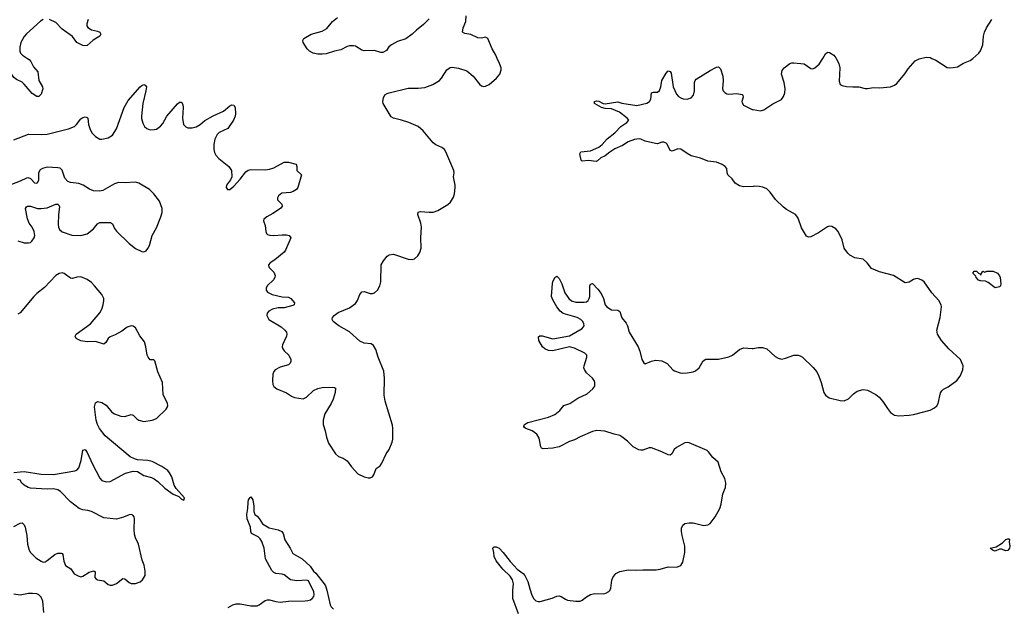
# Model space of a CAD drawing. Header units: inches. Extents: x 1552086 to 1694788, y 812325 to 917226.
# Tile 82 of 109: x 1623007 to 1632396, y 904767 to 910369. Entities that reach past the tile are written whole.
import ezdxf

# ---------------------------------------------------------------- set-up
doc = ezdxf.new("R2010")
doc.units = ezdxf.units.IN
doc.header["$MEASUREMENT"] = 0
for name, color, linetype in [('B6920', 7, 'Continuous'), ('B6921', 7, 'Continuous'), ('B6930', 7, 'Continuous'), ('B6931', 7, 'Continuous')]:
    doc.layers.add(name, color=color, linetype=linetype)

msp = doc.modelspace()

# ---------------------------------------------------------------- linework, layer by layer
at = {"layer": 'B6920', "color": 6}
for points, elevation in [([(1623081.2, 910000), (1623097.6, 909990), (1623114, 909970), (1623139.5, 909919.5), (1623179.6, 909870), (1623188.5, 909790), (1623224.3, 909730), (1623228.4, 909710), (1623210, 909659.9), (1623190, 909636.1), (1623170, 909637.9), (1623125.3, 909665.3), (1623050, 909754.9), (1623030, 909771.7), (1622977.6, 909797.6), (1622950, 909818.6), (1622832.8, 909992.8), (1622826.4, 910000)], 900), ([(1622950, 909221.7), (1623090, 909277.2), (1623210, 909272.7), (1623270, 909277.1), (1623472.3, 909327.7), (1623528.9, 909351.1), (1623549.4, 909370.6), (1623590, 909423.5), (1623610, 909435.9), (1623630, 909441.3), (1623650, 909436.5), (1623655.2, 909430), (1623663.7, 909370), (1623675.1, 909330), (1623695.9, 909290), (1623730, 909253.6), (1623770, 909231.1), (1623788.3, 909228.3), (1623850, 909241.1), (1623890, 909267.8), (1623930, 909327.5), (1624004.3, 909530), (1624041.7, 909598.3), (1624155.8, 909730), (1624170, 909742), (1624190, 909749.4), (1624204.2, 909744.2), (1624215, 909730), (1624210.1, 909690), (1624181, 909570), (1624166.5, 909450), (1624167.8, 909427.8), (1624181, 909381), (1624196.9, 909350), (1624218.4, 909330), (1624250, 909318.8), (1624290, 909320.2), (1624310, 909325.4), (1624350, 909354), (1624370, 909377.8), (1624410.5, 909450), (1624510, 909566), (1624530, 909580.8), (1624550, 909581.7), (1624561.4, 909561.4), (1624564.1, 909530), (1624559, 909430), (1624570, 909370.3), (1624590, 909346.4), (1624610, 909338.8), (1624650, 909338.4), (1624690, 909345.6), (1624728.5, 909370), (1624773.1, 909406.9), (1624850, 909453.3), (1624950, 909495.7), (1625010, 909547.1), (1625030, 909557.1), (1625050, 909554.7), (1625060.5, 909530), (1625063.1, 909470), (1625061.1, 909450), (1625044.8, 909410), (1624990, 909330.4), (1624910, 909293.1), (1624890, 909275.1), (1624867.7, 909230), (1624858, 909178), (1624858.3, 909130), (1624863.8, 909103.8), (1624876.5, 909076.5), (1624904.7, 909044.7), (1625000.3, 908970), (1625025.2, 908930), (1625028.9, 908870), (1625016.9, 908843.1), (1624977.1, 908790), (1624975.5, 908770), (1624986.8, 908750), (1625010, 908750.4), (1625050, 908782), (1625110, 908847.2), (1625162.5, 908917.5), (1625185, 908935), (1625210, 908940.9), (1625350, 908938), (1625390, 908943.5), (1625430, 908957.7), (1625530, 909009.1), (1625570, 909009.6), (1625642.3, 908990), (1625649.3, 908970), (1625650.2, 908930), (1625693.4, 908890), (1625659.5, 908770), (1625645.7, 908750), (1625615.9, 908730), (1625590, 908721.2), (1625506.6, 908713.4), (1625474.7, 908690), (1625464.3, 908670), (1625464, 908650), (1625506.2, 908610), (1625510.1, 908590), (1625495, 908570), (1625420, 908520), (1625362.3, 908490), (1625334.2, 908465.8), (1625332.3, 908450), (1625345.9, 908405.9), (1625354.4, 908350), (1625361, 908330), (1625370, 908321), (1625393.1, 908313.1), (1625430, 908310.6), (1625510, 908319.1), (1625550, 908317.5), (1625576.5, 908310), (1625591, 908290), (1625541.3, 908170), (1625529.1, 908150.9), (1625440.1, 908079.9), (1625394.7, 908050), (1625380.2, 908030), (1625383.5, 908010), (1625430, 907960.2), (1625441.5, 907930), (1625438.2, 907910), (1625428.2, 907890), (1625367.5, 907830), (1625356.2, 907810), (1625355.8, 907790), (1625370.3, 907770), (1625414.4, 907750), (1625510, 907727.1), (1625570, 907724.2), (1625592.8, 907710), (1625626.7, 907670), (1625623.7, 907650), (1625610, 907643.4), (1625530, 907623.2), (1625470, 907621.7), (1625416.5, 907610), (1625382, 907590), (1625365.2, 907570), (1625362, 907550), (1625382, 907510), (1625499.2, 907439.2), (1625534, 907410), (1625549.3, 907390), (1625555.1, 907370), (1625551.6, 907350), (1625514.2, 907270), (1625509.3, 907250), (1625515.2, 907230), (1625530, 907211.3), (1625573.9, 907170), (1625592.5, 907130), (1625592, 907110), (1625586.1, 907093.9), (1625570, 907077.7), (1625490, 907055.7), (1625443.1, 907030), (1625430, 907015.8), (1625421.5, 906990), (1625415.9, 906930), (1625421.5, 906890), (1625431.3, 906871.3), (1625457.1, 906850), (1625550.1, 906810.1), (1625598.1, 906778.1), (1625628.2, 906768.2), (1625710, 906755.7), (1625740.7, 906770), (1625806.8, 906833.2), (1625850, 906854.1), (1625890, 906862), (1625990, 906864.2), (1626010, 906862.2), (1626016.5, 906856.5), (1626015.7, 906815.7), (1625995.2, 906750), (1625977, 906710), (1625917.2, 906610), (1625900.7, 906550), (1625900.3, 906510), (1625921, 906450), (1625931.8, 906390), (1625952.5, 906332.5), (1626017, 906230), (1626045.4, 906205.5), (1626090, 906187.9), (1626130, 906162.2), (1626170, 906106.7), (1626230, 906038.5), (1626290, 906011.6), (1626330, 906001.1), (1626350, 906001.7), (1626370, 906010.4), (1626384, 906030), (1626407.1, 906090), (1626443.3, 906116.7), (1626459.7, 906140.3), (1626502.7, 906230), (1626530, 906270.5), (1626558, 906342), (1626563.9, 906370), (1626565.2, 906470), (1626561.6, 906501.6), (1626492.2, 906732.2), (1626481.7, 906790), (1626486.1, 906950), (1626478.2, 907018.2), (1626425.2, 907150), (1626403.4, 907223.4), (1626381.5, 907261.5), (1626356.9, 907276.9), (1626290, 907286.1), (1626250, 907302.9), (1626153, 907393), (1626050.6, 907450), (1625997.1, 907490), (1625986.8, 907510), (1625990.8, 907530), (1626005.6, 907550), (1626042.2, 907577.8), (1626150, 907622), (1626210, 907662), (1626229.1, 907690), (1626250, 907750.3), (1626270, 907774.2), (1626290, 907778), (1626350, 907758.6), (1626370, 907758.6), (1626390, 907766.2), (1626418.2, 907790), (1626440.5, 907830), (1626451.9, 907870), (1626455, 908030), (1626475, 908070), (1626510, 908114), (1626530, 908126.4), (1626570, 908132), (1626710, 908085.8), (1626750, 908081.1), (1626770, 908090.3), (1626801.9, 908118.1), (1626822.8, 908150), (1626833.6, 908190), (1626832.1, 908292.1), (1626838.9, 908390), (1626833.1, 908430), (1626803.9, 908510), (1626805.9, 908534.1), (1626830, 908541.1), (1626910, 908532.1), (1626950, 908534.3), (1626994.3, 908550), (1627090, 908607.5), (1627114, 908630), (1627143.3, 908676.7), (1627152.9, 908710), (1627160.7, 908770), (1627160.7, 908790), (1627144.5, 908870), (1627148.6, 908910), (1627145.6, 908930), (1627069.8, 909110), (1627056.1, 909130), (1627031.1, 909150), (1626974.9, 909174.9), (1626950, 909193.1), (1626855, 909310), (1626805.6, 909350), (1626716.8, 909390), (1626648.2, 909411.8), (1626570, 909428.3), (1626550, 909441.5), (1626472.3, 909570), (1626469.9, 909590), (1626476.7, 909623.3), (1626490, 909651.5), (1626510, 909666), (1626528.4, 909671.6), (1626710, 909716.1), (1626805.3, 909714.7), (1626870, 909722), (1626945.2, 909750), (1627009.3, 909790), (1627029.3, 909810), (1627080.9, 909890), (1627110, 909913), (1627130, 909916.4), (1627190, 909906.7), (1627270, 909881.1), (1627331.5, 909831.5), (1627390, 909753.1), (1627410, 909738), (1627430, 909732.4), (1627450, 909733.6), (1627483.6, 909750), (1627552.6, 909810), (1627583.9, 909850), (1627598, 909890), (1627596.8, 909910), (1627582.2, 909950), (1627559.9, 910000)], 900), ([(1630000, 908779.9), (1629910, 908774.5), (1629870, 908784.1), (1629830.1, 908810.1), (1629800.6, 908850), (1629758.3, 908890), (1629752, 908910), (1629750.3, 908950.3), (1629735.2, 908970), (1629706.7, 908986.7), (1629650, 909009.9), (1629570, 909020.9), (1629498, 909050), (1629410, 909072.1), (1629370, 909091.5), (1629310, 909134.3), (1629282.5, 909137.5), (1629230, 909116.4), (1629218.9, 909118.9), (1629210, 909123.1), (1629181.7, 909181.7), (1629170, 909192.7), (1629150, 909199.9), (1629130, 909199.6), (1629090, 909186.7), (1629070, 909187.9), (1628970.4, 909210.4), (1628930, 909231), (1628914.1, 909234.1), (1628870, 909227), (1628810, 909204), (1628753.4, 909170), (1628683.1, 909136.9), (1628633.3, 909106.7), (1628590, 909072), (1628547.3, 909052.7), (1628516.4, 909023.6), (1628502.3, 909017.7), (1628430, 909025), (1628370, 909019.7), (1628359.8, 909030), (1628348.9, 909091.1), (1628357.2, 909110), (1628450, 909117.3), (1628530, 909154.4), (1628560.9, 909179.1), (1628608.3, 909231.7), (1628682.5, 909290), (1628740.3, 909350), (1628795.8, 909390), (1628814.5, 909410), (1628798, 909430), (1628725.7, 909485.7), (1628650, 909518.2), (1628590, 909522), (1628555.3, 909530), (1628486.3, 909570), (1628488.7, 909590), (1628510, 909593.8), (1628530, 909590.9), (1628569.4, 909569.4), (1628590, 909565.3), (1628710, 909584.5), (1628750, 909573.2), (1628890, 909550.5), (1628987.7, 909572.3), (1629012.5, 909587.5), (1629026.4, 909610), (1629031.2, 909670), (1629050, 909678.7), (1629090, 909676.6), (1629107.6, 909692.4), (1629121.2, 909730), (1629131.2, 909790), (1629170, 909859.7), (1629190, 909881.3), (1629210, 909876.1), (1629218.2, 909858.2), (1629239, 909730), (1629270, 909658.4), (1629290, 909635.7), (1629310, 909622.6), (1629333.8, 909613.8), (1629370, 909612.1), (1629410, 909624), (1629432.4, 909647.6), (1629441.3, 909690), (1629441.9, 909770), (1629447.3, 909790), (1629457.4, 909802.6), (1629590, 909885.6), (1629650, 909916.2), (1629670, 909918.6), (1629690, 909901.1), (1629711.6, 909830), (1629714.6, 909790), (1629708.1, 909710), (1629715.6, 909690), (1629730, 909674.2), (1629750, 909662.2), (1629770, 909658.9), (1629845.1, 909665.1), (1629895.6, 909655.6), (1629902.9, 909650), (1629904.8, 909630), (1629894.1, 909590), (1629894.8, 909574.8), (1629910, 909554.2), (1629990, 909513.9), (1630000, 909512.2)], 800), ([(1622990, 908260.1), (1623050, 908242.5), (1623090, 908239.9), (1623110, 908246), (1623123.7, 908256.3), (1623144.9, 908290), (1623149.6, 908310), (1623145.6, 908350), (1623126.2, 908390), (1623098.1, 908430), (1623081.8, 908470), (1623063.4, 908570), (1623070, 908583.6), (1623082, 908590), (1623110, 908590.6), (1623177.1, 908570), (1623210, 908567.1), (1623270, 908574.8), (1623350, 908610.7), (1623370.8, 908610.8), (1623380.3, 908600.3), (1623385.3, 908585.3), (1623376.1, 908510), (1623374.7, 908414.7), (1623376.8, 908390), (1623384.6, 908370), (1623410, 908346.7), (1623504.5, 908315.5), (1623590, 908311.5), (1623650, 908328.6), (1623710, 908374.7), (1623750, 908423.6), (1623770, 908436.5), (1623873.7, 908433.7), (1623890, 908423.5), (1623910, 908379.2), (1623930, 908352.6), (1624050, 908234.2), (1624110, 908188.7), (1624170, 908158), (1624190, 908155.6), (1624213.4, 908166.6), (1624230, 908185.8), (1624245.4, 908214.6), (1624268.5, 908310), (1624310, 908385.4), (1624353.3, 908490), (1624363.6, 908530), (1624363.8, 908570), (1624339.6, 908639.6), (1624287, 908710), (1624243.8, 908750), (1624144.2, 908810), (1624110, 908818.6), (1624013.7, 908813.7), (1623950, 908816), (1623910, 908802.5), (1623799, 908741.1), (1623766.2, 908733.8), (1623710, 908737.9), (1623671.6, 908751.6), (1623611.3, 908790), (1623570, 908806.3), (1623490, 908817.7), (1623467, 908827), (1623437.7, 908857.7), (1623410, 908932.5), (1623391.9, 908951.9), (1623370, 908957.9), (1623270, 908962.3), (1623224.8, 908950), (1623203, 908937), (1623184.8, 908910), (1623185, 908835), (1623170, 908806.8), (1623150, 908811.3), (1623112.2, 908852.2), (1623090, 908861.3), (1623070, 908857), (1623010.7, 908829.3), (1622870, 908775.7)], 900), ([(1622949.7, 906050.3), (1623010, 906059.5), (1623050, 906061.7), (1623210, 906035.3), (1623330, 906032.9), (1623533.5, 906066.5), (1623550, 906073.9), (1623570, 906095.6), (1623592.5, 906167.5), (1623610, 906265.5), (1623630, 906271.7), (1623650, 906244), (1623701, 906130), (1623770, 905998), (1623790, 905976.2), (1623830, 905964.3), (1623870, 905967.1), (1624014.9, 906045.1), (1624090, 906064), (1624130, 906061.3), (1624190, 906021.8), (1624262.7, 906002.7), (1624290.1, 905990.1), (1624324.9, 905964.9), (1624390, 905901.6), (1624470, 905846.7), (1624522.6, 905822.6), (1624550, 905796.3), (1624571.5, 905788.5), (1624579.5, 905810), (1624498.8, 905898.8), (1624480.9, 905930), (1624458.5, 906010), (1624435.6, 906050), (1624417.7, 906070), (1624360.4, 906110), (1624270, 906155.4), (1624230, 906165.2), (1624130, 906172.9), (1624101.3, 906181.3), (1624061.5, 906201.5), (1623821.9, 906401.9), (1623767.6, 906470), (1623748.3, 906510), (1623737.2, 906550), (1623721.1, 906678.9), (1623730, 906715.6), (1623750, 906730.1), (1623790, 906718.2), (1623830, 906694.8), (1623885.8, 906625.8), (1623910.7, 906610.7), (1623970, 906587.3), (1624010, 906586), (1624070, 906605.5), (1624090, 906598.7), (1624123.5, 906563.6), (1624143.5, 906550), (1624190, 906539.1), (1624269.4, 906550.6), (1624310, 906566.8), (1624403.3, 906656.7), (1624414, 906670), (1624419.8, 906690), (1624416.3, 906710), (1624376.1, 906796.1), (1624366.8, 906910), (1624322.7, 907010), (1624295.6, 907115.6), (1624284.5, 907124.5), (1624250, 907126.8), (1624230.3, 907150.3), (1624222, 907170), (1624210, 907249.4), (1624196.5, 907296.5), (1624153.2, 907353.2), (1624110.3, 907430.3), (1624090, 907446.3), (1624069, 907449), (1624030, 907437.7), (1623980.7, 907399.3), (1623916.3, 907363.7), (1623870, 907344.1), (1623849.5, 907330.5), (1623827.9, 907292.1), (1623810, 907274.5), (1623730, 907300.8), (1623650, 907298.2), (1623590, 907306.6), (1623543.7, 907330), (1623534.5, 907350), (1623545.4, 907370), (1623681.6, 907470), (1623770, 907575.4), (1623789.9, 907610), (1623803.3, 907650), (1623810.3, 907690), (1623808.3, 907710), (1623789.9, 907750), (1623721.4, 907830), (1623690, 907862), (1623650, 907892.3), (1623590, 907917.7), (1623550, 907914.4), (1623510, 907900.6), (1623490, 907905), (1623430, 907949.4), (1623410, 907954.3), (1623383.6, 907950), (1623350, 907930.4), (1623244.4, 907815.6), (1623170, 907758.4), (1623140.4, 907730), (1623010, 907572.9), (1622990, 907561.1)], 900), ([(1627764.7, 904704.7), (1627710.5, 904850), (1627709.5, 904930), (1627714.9, 904990), (1627706.7, 905030), (1627684.4, 905064.4), (1627614.2, 905130), (1627549.2, 905210), (1627531.5, 905250), (1627527.6, 905290), (1627516.8, 905330), (1627522.5, 905337.5), (1627530, 905342.4), (1627550, 905342.3), (1627578, 905330), (1627618, 905290), (1627683, 905203), (1627720.5, 905160.5), (1627751.7, 905130), (1627806.3, 905090), (1627824.2, 905070), (1627853.3, 905013.3), (1627870, 904941.7), (1627890, 904881.3), (1627910, 904848.6), (1627930, 904829.5), (1627950, 904820.7), (1627970, 904820.6), (1628085.3, 904854.7), (1628130, 904872.5), (1628150, 904875.1), (1628170, 904869.5), (1628210, 904843.8), (1628230, 904836.1), (1628310, 904824.1), (1628350, 904825.5), (1628370, 904834.6), (1628410, 904867.2), (1628450, 904890.3), (1628490, 904897.6), (1628570, 904894.4), (1628597.5, 904902.5), (1628623.3, 904916.7), (1628633.2, 904926.8), (1628643.8, 904950), (1628653.9, 905026.1), (1628661.5, 905050), (1628691.2, 905088.8), (1628730, 905108.4), (1628810, 905124.3), (1628890, 905120.1), (1628950, 905125.4), (1629076.2, 905123.8), (1629114, 905130), (1629190, 905152.4), (1629270, 905150.7), (1629290, 905155.1), (1629310, 905166.4), (1629330, 905196.5), (1629350.8, 905290), (1629348.9, 905351.1), (1629322.7, 905450), (1629316.7, 905490), (1629318.9, 905521.1), (1629329, 905550), (1629350, 905567), (1629390, 905573.5), (1629430, 905572.2), (1629530, 905546.6), (1629570, 905552.5), (1629590, 905566.3), (1629639.9, 905630), (1629682.2, 905710), (1629694.6, 905750), (1629712.9, 905850), (1629738, 905910), (1629741.8, 905950), (1629738.3, 905970), (1629730, 905994.8), (1629696.8, 906056.8), (1629668.2, 906150), (1629615.2, 906195.2), (1629575.3, 906250), (1629561.6, 906261.6), (1629390, 906335.4), (1629370, 906338.6), (1629350, 906335.2), (1629270, 906291.1), (1629248.6, 906271.4), (1629226.7, 906230), (1629210, 906218.4), (1629190, 906219.4), (1629129, 906250), (1629030, 906287.2), (1629010, 906287.6), (1628950, 906265.8), (1628930, 906263.4), (1628910, 906267.7), (1628857.7, 906297.7), (1628802.9, 906350), (1628750, 906392.8), (1628730, 906403.8), (1628675.8, 906415.8), (1628586.8, 906446.8), (1628510, 906451.4), (1628470, 906443.9), (1628350, 906393.1), (1628296.5, 906363.5), (1628250, 906346.3), (1628150, 906295.6), (1628090, 906285.1), (1627998.7, 906278.7), (1627984, 906284), (1627975.2, 906295.2), (1627959.3, 906379.3), (1627938.7, 906418.7), (1627895, 906450), (1627834.3, 906470), (1627820.8, 906480.7), (1627814.7, 906490), (1627820.9, 906510), (1627851.9, 906530), (1628050, 906578.9), (1628110, 906604.4), (1628157.5, 906642.5), (1628196.8, 906690), (1628251.3, 906708.7), (1628330, 906761.6), (1628418.8, 906801.2), (1628473.3, 906850), (1628490, 906876), (1628491, 906909), (1628485, 906930), (1628470, 906952.3), (1628410, 907003.1), (1628392.4, 907032.4), (1628387.5, 907050), (1628388.7, 907070), (1628416.2, 907150), (1628414, 907170), (1628394.7, 907190), (1628298.5, 907238.5), (1628250, 907248.6), (1628090, 907213), (1628050, 907214.5), (1628015.8, 907230), (1627991.1, 907250), (1627956.4, 907310), (1627954.2, 907345.8), (1627965.4, 907354.6), (1627990, 907354.4), (1628090, 907327.5), (1628250, 907356.1), (1628370, 907425.5), (1628388.2, 907450), (1628387.6, 907470), (1628377.7, 907490), (1628357, 907510), (1628322.5, 907530), (1628190, 907566.6), (1628159.2, 907590), (1628129, 907630), (1628090, 907697.8), (1628078.5, 907730), (1628086.8, 907853.2), (1628090, 907870.3), (1628110, 907912.2), (1628130, 907924.4), (1628150, 907900.4), (1628175.8, 907850), (1628205.8, 907765.8), (1628243.8, 907710), (1628270, 907689.5), (1628310, 907676.1), (1628390, 907675.3), (1628410, 907680.1), (1628427.8, 907692.2), (1628438.2, 907710), (1628442.5, 907730), (1628444.2, 907830), (1628450, 907847.4), (1628470, 907854.7), (1628520.1, 907800.1), (1628550, 907758.3), (1628573.3, 907710), (1628589.3, 907649.3), (1628605.1, 907630), (1628650, 907604), (1628710, 907598.5), (1628730, 907587.5), (1628750, 907525.4), (1628790, 907474), (1628802.8, 907450), (1628819, 907390), (1628905.6, 907250), (1628920.7, 907210), (1628939, 907130), (1628957.5, 907097.5), (1628970, 907088.8), (1629030, 907113.8), (1629070, 907122), (1629130, 907116.1), (1629180.4, 907090), (1629235.5, 907030), (1629250, 907021.1), (1629303.4, 907003.4), (1629330, 906999.2), (1629370, 907001.1), (1629428.3, 907011.7), (1629450, 907020.2), (1629486.9, 907050), (1629525.2, 907114.8), (1629550, 907131.7), (1629670, 907132.6), (1629770, 907153.4), (1629803.5, 907170), (1629870, 907224.6), (1629910, 907239.3), (1629990, 907233.8), (1630000, 907235.5)], 800), ([(1622950, 905537.8), (1623010, 905568.7), (1623030, 905572.4), (1623050, 905553.4), (1623057.4, 905530), (1623073.7, 905450), (1623082.2, 905370), (1623097.2, 905310), (1623110, 905287.8), (1623159, 905239), (1623210, 905205.6), (1623230, 905198.2), (1623250, 905200.1), (1623270, 905211.6), (1623340.5, 905270), (1623370, 905281.7), (1623402, 905282), (1623410, 905279.9), (1623417.5, 905270), (1623426.4, 905206.4), (1623444.3, 905164.3), (1623493.8, 905133.8), (1623526.8, 905086.8), (1623570, 905062.7), (1623590, 905058.4), (1623610, 905063.9), (1623670, 905100.1), (1623712.8, 905112.8), (1623725.6, 905105.6), (1623723.4, 905050), (1623734.4, 905034.4), (1623750, 905027.5), (1623810, 905017.6), (1623850, 904982.9), (1623870, 904976.9), (1623890, 904978.7), (1623930, 904993.8), (1623990, 905040.4), (1624010, 905039.1), (1624050, 905001.6), (1624070, 904993.2), (1624110, 904994.1), (1624154.8, 905010), (1624177.2, 905030), (1624202, 905070), (1624203.5, 905110), (1624192.2, 905167.8), (1624175, 905215), (1624138.7, 905370), (1624111.3, 905430), (1624102.8, 905462.8), (1624097, 905510), (1624101.8, 905610), (1624098, 905630), (1624086.4, 905646.4), (1624070, 905651.7), (1624050, 905646.9), (1623994.9, 905625.1), (1623930, 905607.8), (1623810, 905620.5), (1623690, 905681), (1623657.6, 905690), (1623610, 905695), (1623573.8, 905710), (1623491.7, 905771.7), (1623394.8, 905870), (1623370, 905887.3), (1623330, 905895.9), (1623270, 905891.7), (1623110, 905904), (1623087.9, 905910), (1623049.8, 905930), (1623028.5, 905950), (1623010, 905978.4), (1622990, 905985.1)], 900), ([(1624995.7, 904764.3), (1625038.9, 904790), (1625070, 904801), (1625110, 904798.9), (1625210, 904781.9), (1625270, 904780.9), (1625290.8, 904789.2), (1625346.7, 904830), (1625370, 904837.9), (1625390, 904838.3), (1625450, 904820.6), (1625490, 904814.5), (1625570, 904824.2), (1625730, 904827.9), (1625753, 904830), (1625780.5, 904839.5), (1625796.2, 904850), (1625810.3, 904870), (1625814.5, 904890), (1625812.7, 904912.7), (1625759.1, 905019.1), (1625745.2, 905025.2), (1625650, 905019.1), (1625590, 905027.5), (1625530, 905075.7), (1625510, 905083), (1625450, 905087.9), (1625430, 905098.7), (1625410, 905117.1), (1625349, 905230), (1625338.6, 905330), (1625314.8, 905394.8), (1625299.5, 905419.5), (1625279.6, 905439.6), (1625218, 905470), (1625210, 905488.7), (1625206, 905530), (1625176.9, 905610), (1625173, 905650), (1625182.9, 905710), (1625184.7, 905770), (1625190, 905790.8), (1625205.1, 905814.9), (1625210, 905819.1), (1625230, 905790.8), (1625239.1, 905730), (1625239.9, 905679.9), (1625248.5, 905650), (1625270, 905636.4), (1625290, 905614), (1625322, 905562), (1625385.8, 905525.8), (1625470, 905505.3), (1625507.7, 905490), (1625518.5, 905470), (1625535.8, 905410), (1625585.5, 905330), (1625610, 905278.9), (1625699, 905230), (1625777.7, 905157.7), (1625807.7, 905110), (1625830, 905092.2), (1625909.2, 904990), (1625921.9, 904970), (1625937, 904930), (1625967, 904790), (1625977.9, 904770), (1625997.7, 904750)], 800), ([(1623236.8, 904716.8), (1623226.1, 904826.1), (1623210, 904862.9), (1623190, 904886.4), (1623170, 904895.4), (1623130, 904899.5), (1623090, 904897.2), (1623010, 904882.9), (1622950, 904891.6)], 900)]:
    msp.add_lwpolyline(points, dxfattribs=dict(at, elevation=elevation))
at = {"layer": 'B6921', "color": 6, "elevation": 900}
for points in [[(1626910, 910376.5), (1626857, 910323), (1626790, 910269.7), (1626750, 910229.7), (1626690, 910187.2), (1626610, 910161.1), (1626553.4, 910130), (1626527.7, 910110), (1626503.8, 910076.2), (1626470, 910057.2), (1626450, 910055.1), (1626390, 910073.7), (1626290, 910071.4), (1626270, 910077), (1626210, 910115.2), (1626190, 910120.6), (1626150, 910117.8), (1626130, 910111.7), (1626070, 910080.2), (1626009.1, 910069.1), (1625930, 910044.3), (1625890, 910038.5), (1625850, 910039.9), (1625805.6, 910050), (1625769.7, 910070), (1625748.4, 910090), (1625709.7, 910150), (1625706.3, 910170), (1625715.6, 910190), (1625784.5, 910230), (1625890, 910257.8), (1625935.8, 910284.2), (1625988.6, 910350), (1626037.4, 910390)], [(1627559.9, 910000), (1627546.5, 910030), (1627512.2, 910090), (1627469.7, 910189.7), (1627450, 910201.6), (1627410, 910191.6), (1627374.9, 910194.9), (1627310, 910226.3), (1627250, 910238), (1627229.6, 910249.6), (1627235.1, 910290), (1627260.7, 910350), (1627265.6, 910405.6)], [(1623230, 910370.8), (1623205.7, 910354.3), (1623070, 910233.9), (1623050, 910208.4), (1623017.4, 910150), (1623006.9, 910106.9), (1623009.2, 910070), (1623015.8, 910050), (1623032, 910030), (1623081.2, 910000)], [(1623658.3, 910370), (1623647.4, 910330), (1623647.8, 910310), (1623655.5, 910295.5), (1623690, 910271.7), (1623750, 910259.6), (1623770.9, 910250), (1623780.5, 910230), (1623769.5, 910210), (1623707.2, 910172.8), (1623650, 910123.6), (1623630, 910118.5), (1623610, 910121.2), (1623553, 910150), (1623509.4, 910209.4), (1623410, 910277.1), (1623350, 910343.4), (1623290, 910371)]]:
    msp.add_lwpolyline(points, dxfattribs=at)
at = {"layer": 'B6930', "color": 6, "elevation": 800}
for points in [[(1630000, 909512.2), (1630070, 909500.6), (1630103.6, 909510), (1630190, 909568), (1630270, 909608.9), (1630290, 909636.4), (1630301.9, 909670), (1630304.8, 909710), (1630295.1, 909770), (1630271.3, 909850), (1630277.2, 909882.8), (1630295, 909910), (1630350, 909949.4), (1630370, 909956.6), (1630390, 909956.8), (1630486.8, 909946.8), (1630550, 909903.2), (1630570, 909900.2), (1630590, 909908.1), (1630630, 909944.2), (1630663.9, 910000)], [(1630792.8, 910000), (1630817.2, 909950), (1630827.4, 909910), (1630822, 909782), (1630831.6, 909751.6), (1630850, 909742.6), (1630890, 909733.1), (1630950, 909727.2), (1631010, 909728.9), (1631070, 909712.8), (1631090, 909712.3), (1631150, 909721.1), (1631210, 909717.8), (1631310, 909729.2), (1631350, 909743.2), (1631370, 909761.5), (1631446.6, 909853.4), (1631479.4, 909900.6), (1631544.6, 909975.4), (1631583.2, 909996.8), (1631597.1, 910000)], [(1631705.5, 910000), (1631742.9, 909982.9), (1631850, 909914.3), (1631870, 909910.3), (1631908.6, 909911.4), (1631950, 909919.5), (1632005.9, 909954.1), (1632070, 909978), (1632095.6, 910000)], [(1630000, 907235.5), (1630050, 907244), (1630090, 907243.2), (1630130, 907229.3), (1630210, 907159), (1630240.6, 907140.6), (1630270, 907131.4), (1630310, 907140.6), (1630390, 907171.5), (1630430.7, 907170.7), (1630450, 907164.1), (1630470, 907150.2), (1630572.4, 907052.4), (1630606.7, 907010), (1630626.8, 906970), (1630648.4, 906910), (1630673.4, 906813.4), (1630690.7, 906790), (1630725.1, 906765.1), (1630830, 906738), (1630870, 906735.3), (1630910, 906753.7), (1630957.7, 906802.3), (1630991.7, 906828.3), (1631050, 906843.2), (1631090, 906837.8), (1631170, 906794.3), (1631201.3, 906770), (1631237, 906730), (1631280.5, 906660.5), (1631310, 906623.8), (1631350, 906598.7), (1631390, 906592.9), (1631490, 906598), (1631530, 906604.7), (1631690, 906647.1), (1631730, 906667.8), (1631752, 906688), (1631764.5, 906710), (1631787.8, 906810), (1631799.1, 906830), (1631814.6, 906845.5), (1631861.6, 906870), (1631943.9, 906930), (1631976.1, 906970), (1632001.1, 907030), (1632002.6, 907070), (1631976.5, 907130), (1631868.2, 907230), (1631797.1, 907310), (1631757.3, 907370), (1631752.2, 907410), (1631782.9, 907530), (1631795.9, 907630), (1631792.7, 907650), (1631773, 907693), (1631704.3, 907764.3), (1631630, 907868.6), (1631610, 907886.2), (1631570, 907900.9), (1631550, 907899.2), (1631530, 907891), (1631490, 907866.3), (1631450, 907860.7), (1631339, 907930), (1631204.6, 907964.6), (1631130, 907996.2), (1631089.6, 908050), (1631050, 908086), (1630970, 908099.7), (1630924.2, 908124.2), (1630903.5, 908143.5), (1630870, 908192), (1630848.1, 908270), (1630810, 908349.7), (1630790, 908373.8), (1630750, 908397.7), (1630730, 908399.4), (1630710, 908394.2), (1630623.6, 908336.4), (1630550, 908298.1), (1630530, 908295.8), (1630510, 908306.2), (1630463.2, 908383.2), (1630430, 908476.4), (1630417, 908497), (1630403.9, 908510), (1630318.9, 908558.9), (1630290, 908581.4), (1630213.5, 908653.5), (1630163.3, 908723.3), (1630130, 908755.6), (1630092, 908772), (1630057.3, 908777.3), (1630010, 908780.5), (1630000, 908779.9)]]:
    msp.add_lwpolyline(points, dxfattribs=at)
at = {"layer": 'B6930', "color": 6, "elevation": 700}
for points in [[(1632310, 907812.4), (1632242.7, 907862.7), (1632215.7, 907875.7), (1632170, 907877.6), (1632150, 907885), (1632127.4, 907910), (1632124.7, 907924.7), (1632099.5, 907950), (1632100.1, 907959.9), (1632108.9, 907971.1), (1632130, 907971.3), (1632150, 907952), (1632164.7, 907944.7), (1632170, 907934), (1632190, 907971.3), (1632210, 907962), (1632230, 907971.3), (1632290, 907971), (1632330, 907951.3), (1632350, 907926), (1632356.4, 907910), (1632364, 907850), (1632358.6, 907830), (1632350, 907822.5)], [(1632410, 905304.2), (1632370, 905320.9), (1632350, 905320.4), (1632310, 905303), (1632284, 905310), (1632262, 905330), (1632317.6, 905342.4), (1632378.6, 905381.4), (1632410, 905412), (1632430, 905420.4), (1632438.7, 905418.7), (1632444.9, 905410), (1632442.3, 905390), (1632449.2, 905350), (1632446, 905330), (1632430, 905309.7)]]:
    msp.add_lwpolyline(points, close=True, dxfattribs=at)
at = {"layer": 'B6931', "color": 6, "elevation": 800}
for points in [[(1632095.6, 910000), (1632151.7, 910048.3), (1632167.6, 910072.4), (1632191.1, 910130), (1632197.6, 910210), (1632207, 910250), (1632225.3, 910290), (1632277.1, 910370)], [(1630663.9, 910000), (1630690, 910042.9), (1630710, 910058.2), (1630730, 910056.2), (1630771.5, 910030), (1630790, 910005.7), (1630792.8, 910000)], [(1631597.1, 910000), (1631650, 910012.3), (1631690, 910007.1), (1631705.5, 910000)]]:
    msp.add_lwpolyline(points, dxfattribs=at)

doc.saveas('drawing.dxf')
